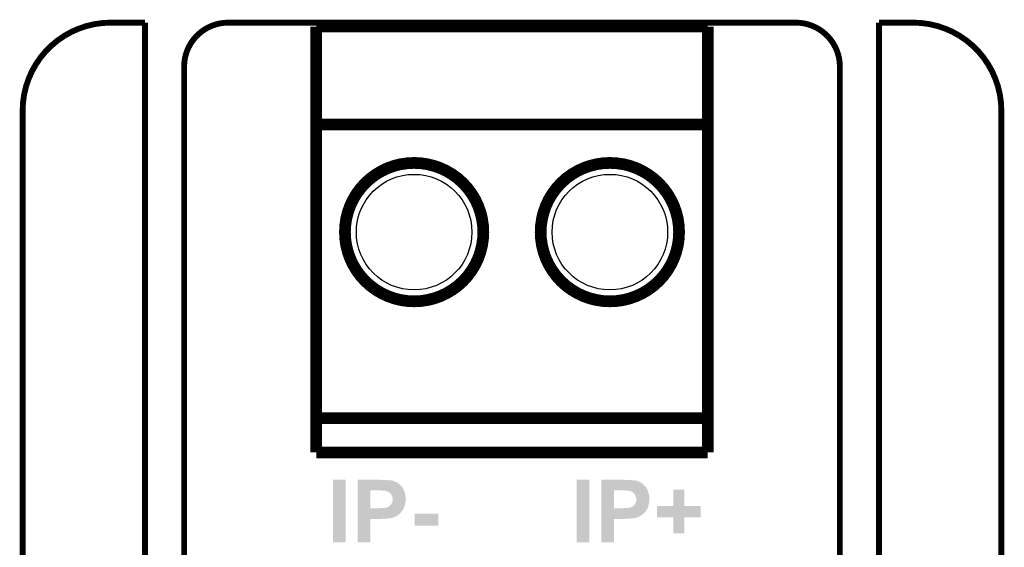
# Model space of a CAD drawing. Extents: x -1.3 to 24.2, y -3.9 to 53.4.
# Tile 35 of 35: x -1.3 to 24.2, y 39.7 to 53.4. Entities that reach past the tile are written whole.
import ezdxf

# ---------------------------------------------------------------- set-up
doc = ezdxf.new("R2010")
doc.units = 0
doc.layers.get('0').update_dxf_attribs({"linetype": 'CONTINUOUS'})
for name, color, linetype in [('CURRENT_16_CLICK_V100_GKO', 5, 'CONTINUOUS'), ('CURRENT_16_CLICK_V100_GTO', 14, 'CONTINUOUS'), ('CURRENT_16_CLICK_V100_GTS', 12, 'CONTINUOUS')]:
    doc.layers.add(name, color=color, linetype=linetype)

# ---------------------------------------------------------------- blocks, each defined once
blk = doc.blocks.new('ROUND_40')
blk.add_circle((0, 0), 1.499)

msp = doc.modelspace()

# ---------------------------------------------------------------- linework, layer by layer
at = {"layer": 'CURRENT_16_CLICK_V100_GKO', "const_width": 0.1524}
for points in [[(1.016, 53.34, 0.4142136), (-1.27, 51.054)], [(4.064, 53.34, 0.4142136), (2.921, 52.197)], [(19.939, 52.197, 0.4142136), (18.796, 53.34)], [(24.13, 51.054, 0.4142136), (21.844, 53.34)]]:
    msp.add_lwpolyline(points, format="xyb", dxfattribs=at)
for points in [[(1.016, 53.34), (1.905, 53.34)], [(1.905, 24.80056), (1.905, 53.34)], [(4.064, 53.34), (18.796, 53.34)], [(20.955, 24.80056), (20.955, 53.34)], [(20.955, 53.34), (21.844, 53.34)], [(2.921, 25.4), (2.921, 52.197)], [(19.939, 26.924), (19.939, 52.197)], [(-1.27, -3.81), (-1.27, 51.054)], [(24.13, -1.27), (24.13, 51.054)]]:
    msp.add_lwpolyline(points, dxfattribs=at)
at = {"layer": 'CURRENT_16_CLICK_V100_GTO', "const_width": 0.3048}
for points in [[(6.35, 53.2384), (16.51, 53.2384)], [(6.35, 42.1894), (6.35, 53.2384)], [(16.51, 42.1894), (16.51, 53.2384)], [(6.35, 50.6984), (16.51, 50.6984)], [(6.35, 43.0784), (16.51, 43.0784)], [(6.35, 42.1894), (16.51, 42.1894)]]:
    msp.add_lwpolyline(points, dxfattribs=at)
for points in [[(7.09422, 47.9044, 1), (10.68578, 47.9044, 1)], [(12.17422, 47.9044, 1), (15.76578, 47.9044, 1)]]:
    msp.add_lwpolyline(points, format="xyb", close=True, dxfattribs=at)
at = {"layer": 'CURRENT_16_CLICK_V100_GTO'}
for points in [[(6.7818, 39.852624), (6.781822, 41.478176), (7.109436, 39.852624), (7.10946, 41.478176)], [(6.781822, 41.478176), (6.781824, 41.4782), (7.10946, 41.478176), (6.781824, 41.4782)], [(7.424442, 41.47566), (7.424444, 41.4782), (8.049258, 41.47566), (8.02386, 41.4782)], [(7.424442, 41.47058), (7.424442, 41.47566), (8.17626, 41.47058), (8.11276, 41.47566)], [(7.424442, 41.4655), (7.424442, 41.47058), (8.242298, 41.4655), (8.17626, 41.47058)], [(7.424442, 41.46296), (7.424442, 41.4655), (8.30072, 41.46296), (8.27024, 41.4655)], [(7.424442, 41.45788), (7.424442, 41.46296), (8.32358, 41.45788), (8.30072, 41.46296)], [(7.424442, 41.4528), (7.424442, 41.45788), (8.341362, 41.4528), (8.32358, 41.45788)], [(7.424442, 41.452798), (7.424442, 41.4528), (8.343904, 41.452798), (8.341362, 41.4528)], [(7.424442, 41.45026), (7.424442, 41.452798), (8.348982, 41.45026), (8.343904, 41.452798)], [(7.424442, 41.44518), (7.424442, 41.45026), (8.36422, 41.44518), (8.348982, 41.45026)], [(7.424442, 41.43502), (7.424442, 41.44518), (8.392158, 41.43502), (8.36422, 41.44518)], [(7.424442, 41.41978), (7.424442, 41.43502), (8.42518, 41.41978), (8.392158, 41.43502)], [(7.424442, 41.399462), (7.424442, 41.41978), (8.4582, 41.399462), (8.42518, 41.41978)], [(7.424442, 41.371518), (7.424442, 41.399462), (8.498842, 41.371518), (8.4582, 41.399462)], [(13.1064, 39.852624), (13.106422, 41.478176), (13.434036, 39.852624), (13.43406, 41.478176)], [(13.106422, 41.478176), (13.106424, 41.4782), (13.43406, 41.478176), (13.106424, 41.4782)], [(13.749042, 41.47566), (13.749044, 41.4782), (14.373858, 41.47566), (14.34846, 41.4782)], [(13.749042, 41.47058), (13.749042, 41.47566), (14.50086, 41.47058), (14.43736, 41.47566)], [(13.749042, 41.4655), (13.749042, 41.47058), (14.566898, 41.4655), (14.50086, 41.47058)], [(13.749042, 41.46296), (13.749042, 41.4655), (14.62532, 41.46296), (14.59484, 41.4655)], [(13.749042, 41.45788), (13.749042, 41.46296), (14.64818, 41.45788), (14.62532, 41.46296)], [(13.749042, 41.4528), (13.749042, 41.45788), (14.665962, 41.4528), (14.64818, 41.45788)], [(13.749042, 41.452798), (13.749042, 41.4528), (14.668504, 41.452798), (14.665962, 41.4528)], [(13.749042, 41.45026), (13.749042, 41.452798), (14.673582, 41.45026), (14.668504, 41.452798)], [(13.749042, 41.44518), (13.749042, 41.45026), (14.68882, 41.44518), (14.673582, 41.45026)], [(13.749042, 41.43502), (13.749042, 41.44518), (14.716758, 41.43502), (14.68882, 41.44518)], [(13.749042, 41.41978), (13.749042, 41.43502), (14.74978, 41.41978), (14.716758, 41.43502)], [(13.749042, 41.399462), (13.749042, 41.41978), (14.7828, 41.399462), (14.74978, 41.41978)], [(13.749042, 41.371518), (13.749042, 41.399462), (14.823442, 41.371518), (14.7828, 41.399462)], [(7.424432, 40.741622), (7.424438, 41.203878), (7.754622, 40.741622), (7.754642, 41.203878)], [(7.424438, 41.20388), (7.42444, 41.20896), (8.625172, 41.20388), (8.6233, 41.20896)], [(7.424438, 41.203878), (7.424438, 41.20388), (7.754642, 41.203878), (7.99846, 41.20388)], [(7.42444, 41.33596), (7.424442, 41.371518), (8.53694, 41.33596), (8.498842, 41.371518)], [(7.42444, 41.292776), (7.42444, 41.33596), (8.57504, 41.292776), (8.53694, 41.33596)], [(7.42444, 41.290234), (7.42444, 41.292776), (8.575056, 41.290234), (8.57504, 41.292776)], [(7.42444, 41.287692), (7.42444, 41.290234), (8.580118, 41.287692), (8.575056, 41.290234)], [(7.42444, 41.280076), (7.42444, 41.287692), (8.582662, 41.280076), (8.580118, 41.287692)], [(7.42444, 41.257222), (7.42444, 41.280076), (8.5979, 41.257222), (8.582662, 41.280076)], [(7.42444, 41.24452), (7.42444, 41.257222), (8.60552, 41.24452), (8.5979, 41.257222)], [(7.42444, 41.22674), (7.42444, 41.24452), (8.61568, 41.22674), (8.60552, 41.24452)], [(7.42444, 41.20896), (7.42444, 41.22674), (8.6233, 41.20896), (8.61568, 41.22674)], [(8.021322, 41.20134), (7.99846, 41.20388), (8.626108, 41.20134), (8.625172, 41.20388)], [(8.064502, 41.1988), (8.04418, 41.20134), (8.627044, 41.1988), (8.626108, 41.20134)], [(8.11784, 41.19626), (8.09498, 41.1988), (8.62798, 41.19626), (8.627044, 41.1988)], [(8.13562, 41.19372), (8.11784, 41.19626), (8.628916, 41.19372), (8.62798, 41.19626)], [(8.176258, 41.18356), (8.13562, 41.19372), (8.632658, 41.18356), (8.628916, 41.19372)], [(8.201662, 41.17594), (8.176258, 41.18356), (8.635466, 41.17594), (8.632658, 41.18356)], [(8.224522, 41.16324), (8.201662, 41.17594), (8.640146, 41.16324), (8.635466, 41.17594)], [(8.228078, 41.1607), (8.224522, 41.16324), (8.64108, 41.1607), (8.640146, 41.16324)], [(8.2423, 41.15054), (8.228078, 41.1607), (8.644128, 41.15054), (8.64108, 41.1607)], [(8.25754, 41.13784), (8.2423, 41.15054), (8.647938, 41.13784), (8.644128, 41.15054)], [(13.749032, 40.741622), (13.749038, 41.203878), (14.079222, 40.741622), (14.079242, 41.203878)], [(13.749038, 41.20388), (13.74904, 41.20896), (14.949772, 41.20388), (14.9479, 41.20896)], [(13.749038, 41.203878), (13.749038, 41.20388), (14.079242, 41.203878), (14.32306, 41.20388)], [(13.74904, 41.33596), (13.749042, 41.371518), (14.86154, 41.33596), (14.823442, 41.371518)], [(13.74904, 41.292776), (13.74904, 41.33596), (14.89964, 41.292776), (14.86154, 41.33596)], [(13.74904, 41.290234), (13.74904, 41.292776), (14.899656, 41.290234), (14.89964, 41.292776)], [(13.74904, 41.287692), (13.74904, 41.290234), (14.904718, 41.287692), (14.899656, 41.290234)], [(13.74904, 41.280076), (13.74904, 41.287692), (14.907262, 41.280076), (14.904718, 41.287692)], [(13.74904, 41.257222), (13.74904, 41.280076), (14.9225, 41.257222), (14.907262, 41.280076)], [(13.74904, 41.24452), (13.74904, 41.257222), (14.93012, 41.24452), (14.9225, 41.257222)], [(13.74904, 41.22674), (13.74904, 41.24452), (14.94028, 41.22674), (14.93012, 41.24452)], [(13.74904, 41.20896), (13.74904, 41.22674), (14.9479, 41.20896), (14.94028, 41.22674)], [(14.345922, 41.20134), (14.32306, 41.20388), (14.950708, 41.20134), (14.949772, 41.20388)], [(14.389102, 41.1988), (14.36878, 41.20134), (14.951644, 41.1988), (14.950708, 41.20134)], [(14.44244, 41.19626), (14.41958, 41.1988), (14.95258, 41.19626), (14.951644, 41.1988)], [(14.460222, 41.193718), (14.44244, 41.19626), (14.953516, 41.193718), (14.95258, 41.19626)], [(14.467844, 41.19118), (14.460222, 41.193718), (14.954452, 41.19118), (14.953516, 41.193718)], [(14.500858, 41.18356), (14.470382, 41.19118), (14.957258, 41.18356), (14.954452, 41.19118)], [(14.526262, 41.17594), (14.500858, 41.18356), (14.960066, 41.17594), (14.957258, 41.18356)], [(14.549122, 41.16324), (14.526262, 41.17594), (14.964746, 41.16324), (14.960066, 41.17594)], [(14.552678, 41.1607), (14.549122, 41.16324), (14.96568, 41.1607), (14.964746, 41.16324)], [(14.5669, 41.15054), (14.552678, 41.1607), (14.968728, 41.15054), (14.96568, 41.1607)], [(14.58214, 41.13784), (14.5669, 41.15054), (14.972538, 41.13784), (14.968728, 41.15054)], [(15.61846, 40.800044), (15.618482, 41.219096), (15.902964, 40.800044), (15.90294, 41.219096)], [(15.618482, 41.219096), (15.618484, 41.21912), (15.90294, 41.219096), (15.618484, 41.21912)], [(8.27024, 41.12768), (8.25754, 41.13784), (8.650986, 41.12768), (8.647938, 41.13784)], [(8.277862, 41.120058), (8.27024, 41.12768), (8.653274, 41.120058), (8.650986, 41.12768)], [(8.285988, 41.1099), (8.277862, 41.120058), (8.65632, 41.1099), (8.653274, 41.120058)], [(8.29818, 41.094656), (8.285988, 41.1099), (8.65876, 41.094656), (8.65632, 41.1099)], [(8.30834, 41.0718), (8.29818, 41.094656), (8.662418, 41.0718), (8.65876, 41.094656)], [(8.3185, 41.046402), (8.30834, 41.0718), (8.66648, 41.046402), (8.662418, 41.0718)], [(8.31342, 40.8813), (8.317228, 40.89146), (8.662034, 40.8813), (8.66394, 40.89146)], [(8.317228, 40.89146), (8.328658, 40.921936), (8.66394, 40.89146), (8.668628, 40.921936)], [(8.32612, 41.023538), (8.3185, 41.046402), (8.668174, 41.023538), (8.66648, 41.046402)], [(8.3312, 41.000678), (8.32612, 41.023538), (8.669868, 41.000678), (8.668174, 41.023538)], [(8.328658, 40.921936), (8.32894, 40.924478), (8.668628, 40.921936), (8.66902, 40.924478)], [(8.32894, 40.924478), (8.330634, 40.939718), (8.66902, 40.924478), (8.66902, 40.939718)], [(8.330634, 40.939718), (8.3312, 40.9448), (8.66902, 40.939718), (8.670036, 40.9448)], [(8.3312, 40.977822), (8.3312, 41.000678), (8.67156, 40.977822), (8.669868, 41.000678)], [(8.3312, 40.952418), (8.3312, 40.977822), (8.67156, 40.952418), (8.67156, 40.977822)], [(8.3312, 40.9448), (8.3312, 40.952418), (8.670036, 40.9448), (8.67156, 40.952418)], [(14.59484, 41.12768), (14.58214, 41.13784), (14.975586, 41.12768), (14.972538, 41.13784)], [(14.602462, 41.120058), (14.59484, 41.12768), (14.977874, 41.120058), (14.975586, 41.12768)], [(14.610588, 41.1099), (14.602462, 41.120058), (14.98092, 41.1099), (14.977874, 41.120058)], [(14.62278, 41.094656), (14.610588, 41.1099), (14.98336, 41.094656), (14.98092, 41.1099)], [(14.63294, 41.0718), (14.62278, 41.094656), (14.987018, 41.0718), (14.98336, 41.094656)], [(14.6431, 41.046402), (14.63294, 41.0718), (14.99108, 41.046402), (14.987018, 41.0718)], [(14.63802, 40.8813), (14.641828, 40.89146), (14.986634, 40.8813), (14.98854, 40.89146)], [(14.641828, 40.89146), (14.653258, 40.921936), (14.98854, 40.89146), (14.993228, 40.921936)], [(14.65072, 41.023538), (14.6431, 41.046402), (14.992774, 41.023538), (14.99108, 41.046402)], [(14.6558, 41.000678), (14.65072, 41.023538), (14.994468, 41.000678), (14.992774, 41.023538)], [(14.653258, 40.921936), (14.65354, 40.924478), (14.993228, 40.921936), (14.99362, 40.924478)], [(14.65354, 40.924478), (14.655234, 40.939718), (14.99362, 40.924478), (14.99362, 40.939718)], [(14.655234, 40.939718), (14.6558, 40.9448), (14.99362, 40.939718), (14.994636, 40.9448)], [(14.6558, 40.977822), (14.6558, 41.000678), (14.99616, 40.977822), (14.994468, 41.000678)], [(14.6558, 40.952418), (14.6558, 40.977822), (14.99616, 40.952418), (14.99616, 40.977822)], [(14.6558, 40.9448), (14.6558, 40.952418), (14.994636, 40.9448), (14.99616, 40.952418)], [(7.42443, 40.665398), (7.424432, 40.68826), (8.577578, 40.665398), (8.59282, 40.68826)], [(7.42443, 40.64254), (7.42443, 40.665398), (8.55726, 40.64254), (8.577578, 40.665398)], [(7.42443, 40.6146), (7.42443, 40.64254), (8.53186, 40.6146), (8.55726, 40.64254)], [(7.424432, 40.7416), (7.424432, 40.741622), (7.980678, 40.7416), (7.754622, 40.741622)], [(7.424432, 40.72382), (7.424432, 40.7416), (8.61568, 40.72382), (8.623458, 40.7416)], [(7.424432, 40.718742), (7.424432, 40.72382), (8.613138, 40.718742), (8.61568, 40.72382)], [(7.424432, 40.70858), (7.424432, 40.718742), (8.60552, 40.70858), (8.613138, 40.718742)], [(7.424432, 40.68826), (7.424432, 40.70858), (8.59282, 40.68826), (8.60552, 40.70858)], [(7.980678, 40.7416), (7.995918, 40.74414), (8.623458, 40.7416), (8.62457, 40.74414)], [(8.039102, 40.74414), (8.08228, 40.74668), (8.62457, 40.74414), (8.62568, 40.74668)], [(8.08228, 40.74668), (8.12292, 40.74922), (8.62568, 40.74668), (8.626792, 40.74922)], [(8.12292, 40.74922), (8.16102, 40.75684), (8.626792, 40.74922), (8.630126, 40.75684)], [(8.16102, 40.75684), (8.17626, 40.75938), (8.630126, 40.75684), (8.631238, 40.75938)], [(8.17626, 40.75938), (8.191488, 40.764458), (8.631238, 40.75938), (8.63346, 40.764458)], [(8.191488, 40.764458), (8.191494, 40.76446), (8.63346, 40.764458), (8.63346, 40.76446)], [(8.191494, 40.76446), (8.194038, 40.766996), (8.63346, 40.76446), (8.634206, 40.766996)], [(8.194038, 40.766996), (8.204198, 40.769538), (8.634206, 40.766996), (8.634952, 40.769538)], [(8.204198, 40.769538), (8.214356, 40.777158), (8.634952, 40.769538), (8.637194, 40.777158)], [(8.214356, 40.777158), (8.229598, 40.78224), (8.637194, 40.777158), (8.638688, 40.78224)], [(8.229598, 40.78224), (8.24484, 40.79494), (8.638688, 40.78224), (8.642424, 40.79494)], [(8.24484, 40.79494), (8.26262, 40.80764), (8.642424, 40.79494), (8.646158, 40.80764)], [(8.26262, 40.80764), (8.262622, 40.807642), (8.646158, 40.80764), (8.64616, 40.807642)], [(8.262622, 40.807642), (8.280402, 40.82542), (8.64616, 40.807642), (8.650342, 40.82542)], [(8.280402, 40.82542), (8.29564, 40.8432), (8.650342, 40.82542), (8.654526, 40.8432)], [(8.29564, 40.8432), (8.298176, 40.845738), (8.654526, 40.8432), (8.655124, 40.845738)], [(8.298176, 40.845738), (8.29987, 40.85082), (8.655124, 40.845738), (8.65632, 40.85082)], [(8.29987, 40.85082), (8.30072, 40.853362), (8.65632, 40.85082), (8.656796, 40.853362)], [(8.30072, 40.853362), (8.3058, 40.86606), (8.656796, 40.853362), (8.659176, 40.86606)], [(8.3058, 40.86606), (8.31342, 40.8813), (8.659176, 40.86606), (8.662034, 40.8813)], [(13.74903, 40.665398), (13.749032, 40.68826), (14.902178, 40.665398), (14.91742, 40.68826)], [(13.74903, 40.64254), (13.74903, 40.665398), (14.88186, 40.64254), (14.902178, 40.665398)], [(13.74903, 40.6146), (13.74903, 40.64254), (14.85646, 40.6146), (14.88186, 40.64254)], [(13.749032, 40.7416), (13.749032, 40.741622), (14.305278, 40.7416), (14.079222, 40.741622)], [(13.749032, 40.72382), (13.749032, 40.7416), (14.94028, 40.72382), (14.948058, 40.7416)], [(13.749032, 40.718742), (13.749032, 40.72382), (14.937738, 40.718742), (14.94028, 40.72382)], [(13.749032, 40.70858), (13.749032, 40.718742), (14.93012, 40.70858), (14.937738, 40.718742)], [(13.749032, 40.68826), (13.749032, 40.70858), (14.91742, 40.68826), (14.93012, 40.70858)], [(14.305278, 40.7416), (14.320518, 40.74414), (14.948058, 40.7416), (14.94917, 40.74414)], [(14.363702, 40.74414), (14.40688, 40.74668), (14.94917, 40.74414), (14.95028, 40.74668)], [(14.40688, 40.74668), (14.44752, 40.74922), (14.95028, 40.74668), (14.951392, 40.74922)], [(14.44752, 40.74922), (14.48562, 40.75684), (14.951392, 40.74922), (14.954726, 40.75684)], [(14.48562, 40.75684), (14.50086, 40.75938), (14.954726, 40.75684), (14.955838, 40.75938)], [(14.50086, 40.75938), (14.516088, 40.764458), (14.955838, 40.75938), (14.95806, 40.764458)], [(14.516088, 40.764458), (14.516094, 40.76446), (14.95806, 40.764458), (14.95806, 40.76446)], [(14.516094, 40.76446), (14.518638, 40.766996), (14.95806, 40.76446), (14.958806, 40.766996)], [(14.518638, 40.766996), (14.528798, 40.769538), (14.958806, 40.766996), (14.959552, 40.769538)], [(14.528798, 40.769538), (14.538956, 40.777158), (14.959552, 40.769538), (14.961794, 40.777158)], [(14.538956, 40.777158), (14.554198, 40.78224), (14.961794, 40.777158), (14.963288, 40.78224)], [(14.554198, 40.78224), (14.56944, 40.79494), (14.963288, 40.78224), (14.967024, 40.79494)], [(14.56944, 40.79494), (14.58722, 40.80764), (14.967024, 40.79494), (14.970758, 40.80764)], [(14.58722, 40.80764), (14.587222, 40.807642), (14.970758, 40.80764), (14.97076, 40.807642)], [(14.587222, 40.807642), (14.605002, 40.82542), (14.97076, 40.807642), (14.974942, 40.82542)], [(14.605002, 40.82542), (14.62024, 40.8432), (14.974942, 40.82542), (14.979126, 40.8432)], [(14.62024, 40.8432), (14.622776, 40.845738), (14.979126, 40.8432), (14.979724, 40.845738)], [(14.622776, 40.845738), (14.62447, 40.85082), (14.979724, 40.845738), (14.98092, 40.85082)], [(14.62447, 40.85082), (14.62532, 40.853362), (14.98092, 40.85082), (14.981396, 40.853362)], [(14.62532, 40.853362), (14.6304, 40.86606), (14.981396, 40.853362), (14.983776, 40.86606)], [(14.6304, 40.86606), (14.63802, 40.8813), (14.983776, 40.86606), (14.986634, 40.8813)], [(15.19174, 40.507944), (15.191762, 40.799996), (16.329636, 40.507944), (16.32966, 40.799996)], [(15.191762, 40.799996), (15.191764, 40.80002), (16.32966, 40.799996), (15.902964, 40.80002)], [(15.191764, 40.80002), (15.61846, 40.800044), (15.902964, 40.80002), (15.902964, 40.800044)], [(7.42442, 39.852624), (7.424428, 40.464716), (7.754596, 39.852624), (7.75462, 40.464716)], [(7.424428, 40.50792), (7.42443, 40.53332), (8.3693, 40.50792), (8.425178, 40.53332)], [(7.424428, 40.49522), (7.424428, 40.50792), (8.338818, 40.49522), (8.3693, 40.50792)], [(7.424428, 40.4876), (7.424428, 40.49522), (8.305798, 40.4876), (8.338818, 40.49522)], [(7.424428, 40.487598), (7.424428, 40.4876), (8.300716, 40.487598), (8.305798, 40.4876)], [(7.424428, 40.48506), (7.424428, 40.487598), (8.295636, 40.48506), (8.300716, 40.487598)], [(7.424428, 40.48252), (7.424428, 40.48506), (8.27278, 40.48252), (8.285478, 40.48506)], [(7.424428, 40.47998), (7.424428, 40.48252), (8.25754, 40.47998), (8.27278, 40.48252)], [(7.424428, 40.47744), (7.424428, 40.47998), (8.239758, 40.47744), (8.25754, 40.47998)], [(7.424428, 40.4749), (7.424428, 40.47744), (8.19912, 40.4749), (8.21944, 40.47744)], [(7.424428, 40.47236), (7.424428, 40.4749), (8.17372, 40.47236), (8.19912, 40.4749)], [(7.424428, 40.46982), (7.424428, 40.47236), (8.14578, 40.46982), (8.17372, 40.47236)], [(7.424428, 40.46728), (7.424428, 40.46982), (8.112762, 40.46728), (8.14578, 40.46982)], [(7.424428, 40.46474), (7.424428, 40.46728), (8.046722, 40.46474), (8.08228, 40.46728)], [(7.424428, 40.464716), (7.424428, 40.46474), (7.75462, 40.464716), (8.046722, 40.46474)], [(7.42443, 40.5892), (7.42443, 40.6146), (8.50646, 40.5892), (8.53186, 40.6146)], [(7.42443, 40.563798), (7.42443, 40.5892), (8.475976, 40.563798), (8.50646, 40.5892)], [(7.42443, 40.556178), (7.42443, 40.563798), (8.460738, 40.556178), (8.475976, 40.563798)], [(7.42443, 40.54602), (7.42443, 40.556178), (8.4455, 40.54602), (8.460738, 40.556178)], [(7.42443, 40.53332), (7.42443, 40.54602), (8.425178, 40.53332), (8.4455, 40.54602)], [(8.90016, 40.286964), (8.900182, 40.599336), (9.514816, 40.286964), (9.51484, 40.599336)], [(8.900182, 40.599336), (8.900184, 40.59936), (9.51484, 40.599336), (8.900184, 40.59936)], [(13.74902, 39.852624), (13.749028, 40.464716), (14.079196, 39.852624), (14.07922, 40.464716)], [(13.749028, 40.50792), (13.74903, 40.53332), (14.6939, 40.50792), (14.749778, 40.53332)], [(13.749028, 40.49522), (13.749028, 40.50792), (14.663418, 40.49522), (14.6939, 40.50792)], [(13.749028, 40.4876), (13.749028, 40.49522), (14.630398, 40.4876), (14.663418, 40.49522)], [(13.749028, 40.487598), (13.749028, 40.4876), (14.625316, 40.487598), (14.630398, 40.4876)], [(13.749028, 40.48506), (13.749028, 40.487598), (14.620236, 40.48506), (14.625316, 40.487598)], [(13.749028, 40.48252), (13.749028, 40.48506), (14.59738, 40.48252), (14.610078, 40.48506)], [(13.749028, 40.47998), (13.749028, 40.48252), (14.58214, 40.47998), (14.59738, 40.48252)], [(13.749028, 40.47744), (13.749028, 40.47998), (14.564358, 40.47744), (14.58214, 40.47998)], [(13.749028, 40.4749), (13.749028, 40.47744), (14.52372, 40.4749), (14.54404, 40.47744)], [(13.749028, 40.47236), (13.749028, 40.4749), (14.49832, 40.47236), (14.52372, 40.4749)], [(13.749028, 40.46728), (13.749028, 40.47236), (14.437362, 40.46728), (14.49832, 40.47236)], [(13.749028, 40.46474), (13.749028, 40.46728), (14.371322, 40.46474), (14.40688, 40.46728)], [(13.749028, 40.464716), (13.749028, 40.46474), (14.07922, 40.464716), (14.371322, 40.46474)], [(13.74903, 40.5892), (13.74903, 40.6146), (14.83106, 40.5892), (14.85646, 40.6146)], [(13.74903, 40.563798), (13.74903, 40.5892), (14.800576, 40.563798), (14.83106, 40.5892)], [(13.74903, 40.556178), (13.74903, 40.563798), (14.785338, 40.556178), (14.800576, 40.563798)], [(13.74903, 40.54602), (13.74903, 40.556178), (14.7701, 40.54602), (14.785338, 40.556178)], [(13.74903, 40.53332), (13.74903, 40.54602), (14.749778, 40.53332), (14.7701, 40.54602)], [(15.618436, 40.50792), (15.19174, 40.507944), (16.329636, 40.50792), (16.329636, 40.507944)], [(15.618438, 40.507896), (15.618436, 40.50792), (15.90294, 40.507896), (16.329636, 40.50792)], [(15.61846, 40.088844), (15.618438, 40.507896), (15.902916, 40.088844), (15.90294, 40.507896)], [(9.514816, 40.28694), (8.90016, 40.286964), (9.514816, 40.28694), (9.514816, 40.286964)], [(15.902916, 40.08882), (15.61846, 40.088844), (15.902916, 40.08882), (15.902916, 40.088844)], [(7.109436, 39.8526), (6.7818, 39.852624), (7.109436, 39.8526), (7.109436, 39.852624)], [(7.754596, 39.8526), (7.42442, 39.852624), (7.754596, 39.8526), (7.754596, 39.852624)], [(13.434036, 39.8526), (13.1064, 39.852624), (13.434036, 39.8526), (13.434036, 39.852624)], [(14.079196, 39.8526), (13.74902, 39.852624), (14.079196, 39.8526), (14.079196, 39.852624)]]:
    msp.add_solid(points, dxfattribs=at)

# ---------------------------------------------------------------- block references
at = {"layer": 'CURRENT_16_CLICK_V100_GTS'}
for p in [(8.89, 47.9044), (13.97, 47.9044)]:
    msp.add_blockref('ROUND_40', p, dxfattribs=at)

doc.saveas('drawing.dxf')
